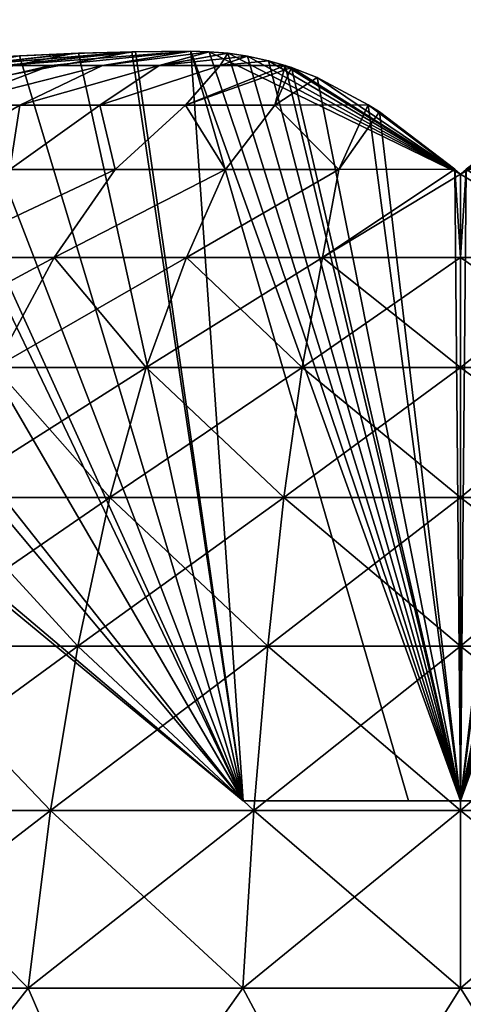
# Model space of a CAD drawing. Extents: x -547 to 547, y 0 to 578.
# Tile 125 of 256: x -500.18 to -498.99, y 551.96 to 554.58. Entities that reach past the tile are written whole.
import ezdxf

# ---------------------------------------------------------------- set-up
doc = ezdxf.new("R2010")
doc.units = 0
doc.header["$LTSCALE"] = 65.185185
for name, color, linetype in [('158', 7, 'CONTINUOUS'), ('159', 7, 'CONTINUOUS'), ('160', 7, 'CONTINUOUS'), ('161', 7, 'CONTINUOUS'), ('162', 7, 'CONTINUOUS'), ('163', 7, 'CONTINUOUS'), ('166', 7, 'CONTINUOUS'), ('175', 7, 'CONTINUOUS'), ('176', 7, 'CONTINUOUS'), ('20', 7, 'CONTINUOUS'), ('3', 7, 'CONTINUOUS'), ('332', 7, 'CONTINUOUS'), ('335', 7, 'CONTINUOUS'), ('9', 7, 'CONTINUOUS')]:
    doc.layers.add(name, color=color, linetype=linetype)

msp = doc.modelspace()

# ---------------------------------------------------------------- linework, layer by layer
at = {"layer": '158', "color": 6, "linetype": 'CONTINUOUS'}
for points in [[(-498.4208, 552.5, -43), (-498.8611, 552.5, -43.1389), (-499.5792, 552.5, -43), (-498.4208, 552.5, -43)], [(-499.5792, 552.5, -43), (-498.8611, 552.5, -43.1389), (-499.1389, 552.5, -43.1389), (-499.5792, 552.5, -43)], [(-499.1389, 552.5, -42.8611), (-498.4208, 552.5, -43), (-499.5792, 552.5, -43), (-499.1389, 552.5, -42.8611)], [(-498.8611, 552.5, -43.1389), (-499, 552.5, -43.5792), (-499.1389, 552.5, -43.1389), (-498.8611, 552.5, -43.1389)], [(-498.8611, 552.5, -42.8611), (-498.4208, 552.5, -43), (-499.1389, 552.5, -42.8611), (-498.8611, 552.5, -42.8611)], [(-499, 552.5, -42.4208), (-498.8611, 552.5, -42.8611), (-499.1389, 552.5, -42.8611), (-499, 552.5, -42.4208)]]:
    msp.add_3dface(points, dxfattribs=at)
at = {"layer": '159', "color": 6, "linetype": 'CONTINUOUS'}
for points in [[(-499.67, 554.4982, -43.8728), (-499.7191, 554.4998, -43.7191), (-499, 552.5, -43.5792), (-499.67, 554.4982, -43.8728)], [(-499, 552.5, -43.5792), (-499.7191, 554.4998, -43.7191), (-499.1389, 552.5, -43.1389), (-499, 552.5, -43.5792)], [(-499.6198, 554.494, -44.0269), (-499.67, 554.4982, -43.8728), (-499, 554.1718, -45.6027), (-499.6198, 554.494, -44.0269)], [(-499, 554.1718, -45.6027), (-499.67, 554.4982, -43.8728), (-499, 552.5, -43.5792), (-499, 554.1718, -45.6027)], [(-499.5675, 554.4864, -44.1836), (-499.6198, 554.494, -44.0269), (-499, 554.1718, -45.6027), (-499.5675, 554.4864, -44.1836)], [(-499.5117, 554.4742, -44.3459), (-499.5675, 554.4864, -44.1836), (-499, 554.1718, -45.6027), (-499.5117, 554.4742, -44.3459)], [(-499.4676, 554.4615, -44.4704), (-499.5117, 554.4742, -44.3459), (-499, 554.1718, -45.6027), (-499.4676, 554.4615, -44.4704)], [(-499.4505, 554.4558, -44.5176), (-499.4676, 554.4615, -44.4704), (-499, 554.1718, -45.6027), (-499.4505, 554.4558, -44.5176)], [(-499.3822, 554.4291, -44.7018), (-499.4505, 554.4558, -44.5176), (-499, 554.1718, -45.6027), (-499.3822, 554.4291, -44.7018)], [(-499.246, 554.3569, -45.0468), (-499.3822, 554.4291, -44.7018), (-499, 554.1718, -45.6027), (-499.246, 554.3569, -45.0468)], [(-499.216, 554.3381, -45.119), (-499.246, 554.3569, -45.0468), (-499.015, 554.1847, -45.5708), (-499.216, 554.3381, -45.119)], [(-499.015, 554.1847, -45.5708), (-499.246, 554.3569, -45.0468), (-499, 554.1718, -45.6027), (-499.015, 554.1847, -45.5708)]]:
    msp.add_3dface(points, dxfattribs=at)
at = {"layer": '160', "color": 6, "linetype": 'CONTINUOUS'}
for points in [[(-499.7191, 554.4998, -43.7191), (-499.8661, 554.4983, -43.6722), (-499.5792, 552.5, -43), (-499.7191, 554.4998, -43.7191)], [(-499.7191, 554.4998, -43.7191), (-499.5792, 552.5, -43), (-499.1389, 552.5, -43.1389), (-499.7191, 554.4998, -43.7191)], [(-500.3402, 554.4747, -43.5137), (-500.4705, 554.4615, -43.4676), (-499.5792, 552.5, -43), (-500.3402, 554.4747, -43.5137)], [(-500.1754, 554.4869, -43.5703), (-500.3402, 554.4747, -43.5137), (-499.5792, 552.5, -43), (-500.1754, 554.4869, -43.5703)], [(-500.018, 554.4943, -43.6228), (-500.1754, 554.4869, -43.5703), (-499.5792, 552.5, -43), (-500.018, 554.4943, -43.6228)], [(-499.8661, 554.4983, -43.6722), (-500.018, 554.4943, -43.6228), (-499.5792, 552.5, -43), (-499.8661, 554.4983, -43.6722)], [(-500.5149, 554.4561, -43.4515), (-500.7018, 554.4291, -43.3823), (-499.5792, 552.5, -43), (-500.5149, 554.4561, -43.4515)], [(-500.4705, 554.4615, -43.4676), (-500.5149, 554.4561, -43.4515), (-499.5792, 552.5, -43), (-500.4705, 554.4615, -43.4676)], [(-500.7018, 554.4291, -43.3823), (-501.0471, 554.3569, -43.2458), (-499.5792, 552.5, -43), (-500.7018, 554.4291, -43.3823)], [(-501.0471, 554.3569, -43.2458), (-501.1196, 554.3379, -43.2157), (-499.5792, 552.5, -43), (-501.0471, 554.3569, -43.2458)], [(-501.1196, 554.3379, -43.2157), (-501.5707, 554.1848, -43.0151), (-499.5792, 552.5, -43), (-501.1196, 554.3379, -43.2157)], [(-501.5707, 554.1848, -43.0151), (-501.6027, 554.1718, -43), (-499.5792, 552.5, -43), (-501.5707, 554.1848, -43.0151)]]:
    msp.add_3dface(points, dxfattribs=at)
at = {"layer": '161', "color": 6, "linetype": 'CONTINUOUS'}
for points in [[(-499.876, 554.4981, -42.331), (-499.7191, 554.4998, -42.2809), (-499.5792, 552.5, -43), (-499.876, 554.4981, -42.331)], [(-499.7191, 554.4998, -42.2809), (-499.1389, 552.5, -42.8611), (-499.5792, 552.5, -43), (-499.7191, 554.4998, -42.2809)], [(-501.6027, 554.1718, -43), (-500.0331, 554.4938, -42.3822), (-499.876, 554.4981, -42.331), (-501.6027, 554.1718, -43)], [(-501.6027, 554.1718, -43), (-499.876, 554.4981, -42.331), (-499.5792, 552.5, -43), (-501.6027, 554.1718, -43)], [(-501.6027, 554.1718, -43), (-500.1921, 554.4859, -42.4353), (-500.0331, 554.4938, -42.3822), (-501.6027, 554.1718, -43)]]:
    msp.add_3dface(points, dxfattribs=at)
at = {"layer": '162', "color": 6, "linetype": 'CONTINUOUS'}
for points in [[(-499.7191, 554.4998, -42.2809), (-499.67, 554.4982, -42.1272), (-499, 552.5, -42.4208), (-499.7191, 554.4998, -42.2809)], [(-499.7191, 554.4998, -42.2809), (-499, 552.5, -42.4208), (-499.1389, 552.5, -42.8611), (-499.7191, 554.4998, -42.2809)], [(-499.67, 554.4982, -42.1272), (-499.6199, 554.494, -41.9733), (-499, 552.5, -42.4208), (-499.67, 554.4982, -42.1272)], [(-499.6199, 554.494, -41.9733), (-499.5677, 554.4864, -41.8168), (-499, 552.5, -42.4208), (-499.6199, 554.494, -41.9733)], [(-499.5677, 554.4864, -41.8168), (-499.5119, 554.4742, -41.6546), (-499, 552.5, -42.4208), (-499.5677, 554.4864, -41.8168)], [(-499.5119, 554.4742, -41.6546), (-499.4676, 554.4615, -41.5296), (-499, 552.5, -42.4208), (-499.5119, 554.4742, -41.6546)], [(-499.4676, 554.4615, -41.5296), (-499.4508, 554.4559, -41.4832), (-499, 552.5, -42.4208), (-499.4676, 554.4615, -41.5296)], [(-499.4508, 554.4559, -41.4832), (-499.3825, 554.4292, -41.2989), (-499, 552.5, -42.4208), (-499.4508, 554.4559, -41.4832)], [(-499.3825, 554.4292, -41.2989), (-499.246, 554.3569, -40.9532), (-499, 552.5, -42.4208), (-499.3825, 554.4292, -41.2989)], [(-499.246, 554.3569, -40.9532), (-499.216, 554.3381, -40.8812), (-499, 552.5, -42.4208), (-499.246, 554.3569, -40.9532)], [(-499.216, 554.3381, -40.8812), (-499.015, 554.1847, -40.4292), (-499, 552.5, -42.4208), (-499.216, 554.3381, -40.8812)], [(-499.015, 554.1847, -40.4292), (-499, 554.1718, -40.3973), (-499, 552.5, -42.4208), (-499.015, 554.1847, -40.4292)]]:
    msp.add_3dface(points, dxfattribs=at)
at = {"layer": '163', "color": 6, "linetype": 'CONTINUOUS'}
for points in [[(-498.33, 554.4982, -42.1272), (-498.2809, 554.4998, -42.2809), (-499, 552.5, -42.4208), (-498.33, 554.4982, -42.1272)], [(-498.2809, 554.4998, -42.2809), (-498.8611, 552.5, -42.8611), (-499, 552.5, -42.4208), (-498.2809, 554.4998, -42.2809)], [(-499, 554.1718, -40.3973), (-498.3802, 554.494, -41.9731), (-498.33, 554.4982, -42.1272), (-499, 554.1718, -40.3973)], [(-499, 554.1718, -40.3973), (-498.33, 554.4982, -42.1272), (-499, 552.5, -42.4208), (-499, 554.1718, -40.3973)], [(-499, 554.1718, -40.3973), (-498.4325, 554.4864, -41.8164), (-498.3802, 554.494, -41.9731), (-499, 554.1718, -40.3973)], [(-499, 554.1718, -40.3973), (-498.4883, 554.4742, -41.6541), (-498.4325, 554.4864, -41.8164), (-499, 554.1718, -40.3973)], [(-499, 554.1718, -40.3973), (-498.5324, 554.4615, -41.5296), (-498.4883, 554.4742, -41.6541), (-499, 554.1718, -40.3973)], [(-498.5324, 554.4615, -41.5296), (-499, 554.1718, -40.3973), (-498.5495, 554.4558, -41.4824), (-498.5324, 554.4615, -41.5296)], [(-498.5495, 554.4558, -41.4824), (-499, 554.1718, -40.3973), (-498.6178, 554.4291, -41.2982), (-498.5495, 554.4558, -41.4824)], [(-499, 554.1718, -40.3973), (-498.754, 554.3569, -40.9532), (-498.6178, 554.4291, -41.2982), (-499, 554.1718, -40.3973)], [(-499, 554.1718, -40.3973), (-498.985, 554.1847, -40.4292), (-498.754, 554.3569, -40.9532), (-499, 554.1718, -40.3973)]]:
    msp.add_3dface(points, dxfattribs=at)
at = {"layer": '166', "color": 6, "linetype": 'CONTINUOUS'}
for points in [[(-498.2809, 554.4998, -43.7191), (-498.33, 554.4982, -43.8728), (-499, 552.5, -43.5792), (-498.2809, 554.4998, -43.7191)], [(-498.2809, 554.4998, -43.7191), (-499, 552.5, -43.5792), (-498.8611, 552.5, -43.1389), (-498.2809, 554.4998, -43.7191)], [(-498.33, 554.4982, -43.8728), (-498.3801, 554.494, -44.0267), (-499, 552.5, -43.5792), (-498.33, 554.4982, -43.8728)], [(-498.3801, 554.494, -44.0267), (-498.4323, 554.4864, -44.1832), (-499, 552.5, -43.5792), (-498.3801, 554.494, -44.0267)], [(-498.4323, 554.4864, -44.1832), (-498.4881, 554.4742, -44.3454), (-499, 552.5, -43.5792), (-498.4323, 554.4864, -44.1832)], [(-498.4881, 554.4742, -44.3454), (-498.5324, 554.4615, -44.4704), (-499, 552.5, -43.5792), (-498.4881, 554.4742, -44.3454)], [(-498.5324, 554.4615, -44.4704), (-498.5492, 554.4559, -44.5168), (-499, 552.5, -43.5792), (-498.5324, 554.4615, -44.4704)], [(-498.5492, 554.4559, -44.5168), (-498.6175, 554.4292, -44.7011), (-499, 552.5, -43.5792), (-498.5492, 554.4559, -44.5168)], [(-498.6175, 554.4292, -44.7011), (-498.754, 554.3569, -45.0468), (-499, 552.5, -43.5792), (-498.6175, 554.4292, -44.7011)], [(-498.754, 554.3569, -45.0468), (-498.784, 554.3381, -45.1188), (-499, 552.5, -43.5792), (-498.754, 554.3569, -45.0468)], [(-498.784, 554.3381, -45.1188), (-498.985, 554.1847, -45.5708), (-499, 552.5, -43.5792), (-498.784, 554.3381, -45.1188)], [(-498.985, 554.1847, -45.5708), (-499, 554.1718, -45.6027), (-499, 552.5, -43.5792), (-498.985, 554.1847, -45.5708)]]:
    msp.add_3dface(points, dxfattribs=at)
at = {"layer": '175', "color": 6, "linetype": 'CONTINUOUS'}
for points in [[(-500.0922, 554.4612, -41.9076), (-499.7191, 554.4998, -42.2809), (-500.2144, 554.4612, -42.0452), (-500.0922, 554.4612, -41.9076)], [(-500.2144, 554.4612, -42.0452), (-499.7191, 554.4998, -42.2809), (-499.876, 554.4981, -42.331), (-500.2144, 554.4612, -42.0452)], [(-499.9546, 554.4612, -41.7855), (-499.7191, 554.4998, -42.2809), (-500.0922, 554.4612, -41.9076), (-499.9546, 554.4612, -41.7855)], [(-499.67, 554.4982, -42.1272), (-499.7191, 554.4998, -42.2809), (-499.9546, 554.4612, -41.7855), (-499.67, 554.4982, -42.1272)], [(-500.3193, 554.4612, -42.1964), (-500.2144, 554.4612, -42.0452), (-499.876, 554.4981, -42.331), (-500.3193, 554.4612, -42.1964)], [(-500.0331, 554.4938, -42.3822), (-500.3193, 554.4612, -42.1964), (-499.876, 554.4981, -42.331), (-500.0331, 554.4938, -42.3822)], [(-500.1921, 554.4859, -42.4353), (-500.3193, 554.4612, -42.1964), (-500.0331, 554.4938, -42.3822), (-500.1921, 554.4859, -42.4353)], [(-499.8034, 554.4612, -41.6806), (-499.67, 554.4982, -42.1272), (-499.9546, 554.4612, -41.7855), (-499.8034, 554.4612, -41.6806)], [(-499.6199, 554.494, -41.9733), (-499.67, 554.4982, -42.1272), (-499.8034, 554.4612, -41.6806), (-499.6199, 554.494, -41.9733)], [(-499.6408, 554.4612, -41.5944), (-499.6199, 554.494, -41.9733), (-499.8034, 554.4612, -41.6806), (-499.6408, 554.4612, -41.5944)], [(-499.5677, 554.4864, -41.8168), (-499.6199, 554.494, -41.9733), (-499.6408, 554.4612, -41.5944), (-499.5677, 554.4864, -41.8168)], [(-499.5119, 554.4742, -41.6546), (-499.5677, 554.4864, -41.8168), (-499.6408, 554.4612, -41.5944), (-499.5119, 554.4742, -41.6546)], [(-499.4676, 554.4615, -41.5296), (-499.5119, 554.4742, -41.6546), (-499.6408, 554.4612, -41.5944), (-499.4676, 554.4615, -41.5296)], [(-500.0922, 554.4612, -41.9076), (-500.2144, 554.4612, -42.0452), (-500.548, 554.3553, -41.6285), (-500.0922, 554.4612, -41.9076)], [(-500.3714, 554.3553, -41.4519), (-500.0922, 554.4612, -41.9076), (-500.548, 554.3553, -41.6285), (-500.3714, 554.3553, -41.4519)], [(-499.9546, 554.4612, -41.7855), (-500.0922, 554.4612, -41.9076), (-500.3714, 554.3553, -41.4519), (-499.9546, 554.4612, -41.7855)], [(-500.1748, 554.3553, -41.2979), (-499.9546, 554.4612, -41.7855), (-500.3714, 554.3553, -41.4519), (-500.1748, 554.3553, -41.2979)], [(-499.8034, 554.4612, -41.6806), (-499.9546, 554.4612, -41.7855), (-500.1748, 554.3553, -41.2979), (-499.8034, 554.4612, -41.6806)], [(-499.9611, 554.3553, -41.1687), (-499.8034, 554.4612, -41.6806), (-500.1748, 554.3553, -41.2979), (-499.9611, 554.3553, -41.1687)], [(-499.6408, 554.4612, -41.5944), (-499.8034, 554.4612, -41.6806), (-499.9611, 554.3553, -41.1687), (-499.6408, 554.4612, -41.5944)], [(-499.7334, 554.3553, -41.0662), (-499.6408, 554.4612, -41.5944), (-499.9611, 554.3553, -41.1687), (-499.7334, 554.3553, -41.0662)], [(-499.4676, 554.4615, -41.5296), (-499.6408, 554.4612, -41.5944), (-499.7334, 554.3553, -41.0662), (-499.4676, 554.4615, -41.5296)], [(-499.495, 554.3553, -40.9919), (-499.4676, 554.4615, -41.5296), (-499.7334, 554.3553, -41.0662), (-499.495, 554.3553, -40.9919)], [(-499.4508, 554.4559, -41.4832), (-499.4676, 554.4615, -41.5296), (-499.495, 554.3553, -40.9919), (-499.4508, 554.4559, -41.4832)], [(-499.3825, 554.4292, -41.2989), (-499.4508, 554.4559, -41.4832), (-499.495, 554.3553, -40.9919), (-499.3825, 554.4292, -41.2989)], [(-499.246, 554.3569, -40.9532), (-499.3825, 554.4292, -41.2989), (-499.495, 554.3553, -40.9919), (-499.246, 554.3569, -40.9532)], [(-500.1748, 554.3553, -41.2979), (-500.3714, 554.3553, -41.4519), (-500.4653, 554.1838, -40.8838), (-500.1748, 554.3553, -41.2979)], [(-500.2017, 554.1838, -40.7238), (-500.1748, 554.3553, -41.2979), (-500.4653, 554.1838, -40.8838), (-500.2017, 554.1838, -40.7238)], [(-499.9611, 554.3553, -41.1687), (-500.1748, 554.3553, -41.2979), (-500.2017, 554.1838, -40.7238), (-499.9611, 554.3553, -41.1687)], [(-499.9209, 554.1838, -40.5965), (-499.9611, 554.3553, -41.1687), (-500.2017, 554.1838, -40.7238), (-499.9209, 554.1838, -40.5965)], [(-499.7334, 554.3553, -41.0662), (-499.9611, 554.3553, -41.1687), (-499.9209, 554.1838, -40.5965), (-499.7334, 554.3553, -41.0662)], [(-499.6269, 554.1838, -40.5036), (-499.7334, 554.3553, -41.0662), (-499.9209, 554.1838, -40.5965), (-499.6269, 554.1838, -40.5036)], [(-499.495, 554.3553, -40.9919), (-499.7334, 554.3553, -41.0662), (-499.6269, 554.1838, -40.5036), (-499.495, 554.3553, -40.9919)], [(-499.3239, 554.1838, -40.4465), (-499.495, 554.3553, -40.9919), (-499.6269, 554.1838, -40.5036), (-499.3239, 554.1838, -40.4465)], [(-499.246, 554.3569, -40.9532), (-499.495, 554.3553, -40.9919), (-499.3239, 554.1838, -40.4465), (-499.246, 554.3569, -40.9532)], [(-499.015, 554.1847, -40.4292), (-499.246, 554.3569, -40.9532), (-499.3239, 554.1838, -40.4465), (-499.015, 554.1847, -40.4292)], [(-499.216, 554.3381, -40.8812), (-499.246, 554.3569, -40.9532), (-499.015, 554.1847, -40.4292), (-499.216, 554.3381, -40.8812)], [(-499.9209, 554.1838, -40.5965), (-500.2017, 554.1838, -40.7238), (-500.4192, 553.9495, -40.296), (-499.9209, 554.1838, -40.5965)], [(-500.0829, 553.9495, -40.1446), (-499.9209, 554.1838, -40.5965), (-500.4192, 553.9495, -40.296), (-500.0829, 553.9495, -40.1446)], [(-499.6269, 554.1838, -40.5036), (-499.9209, 554.1838, -40.5965), (-500.0829, 553.9495, -40.1446), (-499.6269, 554.1838, -40.5036)], [(-499.7308, 553.9495, -40.0349), (-499.6269, 554.1838, -40.5036), (-500.0829, 553.9495, -40.1446), (-499.7308, 553.9495, -40.0349)], [(-499.3239, 554.1838, -40.4465), (-499.6269, 554.1838, -40.5036), (-499.7308, 553.9495, -40.0349), (-499.3239, 554.1838, -40.4465)], [(-499.3681, 553.9495, -39.9684), (-499.3239, 554.1838, -40.4465), (-499.7308, 553.9495, -40.0349), (-499.3681, 553.9495, -39.9684)], [(-499.015, 554.1847, -40.4292), (-499.3239, 554.1838, -40.4465), (-499.3681, 553.9495, -39.9684), (-499.015, 554.1847, -40.4292)], [(-499, 553.9495, -39.9462), (-499.015, 554.1847, -40.4292), (-499.3681, 553.9495, -39.9684), (-499, 553.9495, -39.9462)], [(-499, 554.1718, -40.3973), (-499.015, 554.1847, -40.4292), (-499, 553.9495, -39.9462), (-499, 554.1718, -40.3973)], [(-498.985, 554.1847, -40.4292), (-499, 554.1718, -40.3973), (-498.6319, 553.9495, -39.9684), (-498.985, 554.1847, -40.4292)], [(-498.6319, 553.9495, -39.9684), (-499, 554.1718, -40.3973), (-499, 553.9495, -39.9462), (-498.6319, 553.9495, -39.9684)], [(-500.0829, 553.9495, -40.1446), (-500.4192, 553.9495, -40.296), (-500.2412, 553.6562, -39.7273), (-500.0829, 553.9495, -40.1446)], [(-499.8376, 553.6562, -39.6016), (-500.0829, 553.9495, -40.1446), (-500.2412, 553.6562, -39.7273), (-499.8376, 553.6562, -39.6016)], [(-499.7308, 553.9495, -40.0349), (-500.0829, 553.9495, -40.1446), (-499.8376, 553.6562, -39.6016), (-499.7308, 553.9495, -40.0349)], [(-499.4219, 553.6562, -39.5254), (-499.7308, 553.9495, -40.0349), (-499.8376, 553.6562, -39.6016), (-499.4219, 553.6562, -39.5254)], [(-499.3681, 553.9495, -39.9684), (-499.7308, 553.9495, -40.0349), (-499.4219, 553.6562, -39.5254), (-499.3681, 553.9495, -39.9684)], [(-499, 553.6562, -39.4999), (-499.3681, 553.9495, -39.9684), (-499.4219, 553.6562, -39.5254), (-499, 553.6562, -39.4999)], [(-499, 553.9495, -39.9462), (-499.3681, 553.9495, -39.9684), (-499, 553.6562, -39.4999), (-499, 553.9495, -39.9462)], [(-498.6319, 553.9495, -39.9684), (-499, 553.9495, -39.9462), (-498.5781, 553.6562, -39.5254), (-498.6319, 553.9495, -39.9684)], [(-498.5781, 553.6562, -39.5254), (-499, 553.9495, -39.9462), (-499, 553.6562, -39.4999), (-498.5781, 553.6562, -39.5254)], [(-499.9347, 553.3087, -39.2079), (-500.2412, 553.6562, -39.7273), (-500.3849, 553.3087, -39.3482), (-499.9347, 553.3087, -39.2079)], [(-499.8376, 553.6562, -39.6016), (-500.2412, 553.6562, -39.7273), (-499.9347, 553.3087, -39.2079), (-499.8376, 553.6562, -39.6016)], [(-499.4708, 553.3087, -39.1229), (-499.8376, 553.6562, -39.6016), (-499.9347, 553.3087, -39.2079), (-499.4708, 553.3087, -39.1229)], [(-499.4219, 553.6562, -39.5254), (-499.8376, 553.6562, -39.6016), (-499.4708, 553.3087, -39.1229), (-499.4219, 553.6562, -39.5254)], [(-499, 553.3087, -39.0944), (-499.4219, 553.6562, -39.5254), (-499.4708, 553.3087, -39.1229), (-499, 553.3087, -39.0944)], [(-499, 553.6562, -39.4999), (-499.4219, 553.6562, -39.5254), (-499, 553.3087, -39.0944), (-499, 553.6562, -39.4999)], [(-498.5781, 553.6562, -39.5254), (-499, 553.6562, -39.4999), (-498.5292, 553.3087, -39.1229), (-498.5781, 553.6562, -39.5254)], [(-498.5292, 553.3087, -39.1229), (-499, 553.6562, -39.4999), (-499, 553.3087, -39.0944), (-498.5292, 553.3087, -39.1229)], [(-500.0204, 552.9125, -38.8602), (-500.3849, 553.3087, -39.3482), (-500.5119, 552.9125, -39.0134), (-500.0204, 552.9125, -38.8602)], [(-499.9347, 553.3087, -39.2079), (-500.3849, 553.3087, -39.3482), (-500.0204, 552.9125, -38.8602), (-499.9347, 553.3087, -39.2079)], [(-499.5139, 552.9125, -38.7674), (-499.9347, 553.3087, -39.2079), (-500.0204, 552.9125, -38.8602), (-499.5139, 552.9125, -38.7674)], [(-499.4708, 553.3087, -39.1229), (-499.9347, 553.3087, -39.2079), (-499.5139, 552.9125, -38.7674), (-499.4708, 553.3087, -39.1229)], [(-499, 552.9125, -38.7363), (-499.4708, 553.3087, -39.1229), (-499.5139, 552.9125, -38.7674), (-499, 552.9125, -38.7363)], [(-499, 553.3087, -39.0944), (-499.4708, 553.3087, -39.1229), (-499, 552.9125, -38.7363), (-499, 553.3087, -39.0944)], [(-498.5292, 553.3087, -39.1229), (-499, 553.3087, -39.0944), (-498.4861, 552.9125, -38.7674), (-498.5292, 553.3087, -39.1229)], [(-498.4861, 552.9125, -38.7674), (-499, 553.3087, -39.0944), (-499, 552.9125, -38.7363), (-498.4861, 552.9125, -38.7674)], [(-500.0933, 552.4741, -38.5642), (-500.5119, 552.9125, -39.0134), (-500.62, 552.4741, -38.7283), (-500.0933, 552.4741, -38.5642)], [(-500.0204, 552.9125, -38.8602), (-500.5119, 552.9125, -39.0134), (-500.0933, 552.4741, -38.5642), (-500.0204, 552.9125, -38.8602)], [(-499.5507, 552.4741, -38.4647), (-500.0204, 552.9125, -38.8602), (-500.0933, 552.4741, -38.5642), (-499.5507, 552.4741, -38.4647)], [(-499.5139, 552.9125, -38.7674), (-500.0204, 552.9125, -38.8602), (-499.5507, 552.4741, -38.4647), (-499.5139, 552.9125, -38.7674)], [(-499, 552.4741, -38.4314), (-499.5139, 552.9125, -38.7674), (-499.5507, 552.4741, -38.4647), (-499, 552.4741, -38.4314)], [(-499, 552.9125, -38.7363), (-499.5139, 552.9125, -38.7674), (-499, 552.4741, -38.4314), (-499, 552.9125, -38.7363)], [(-498.4861, 552.9125, -38.7674), (-499, 552.9125, -38.7363), (-498.4493, 552.4741, -38.4647), (-498.4861, 552.9125, -38.7674)], [(-498.4493, 552.4741, -38.4647), (-499, 552.9125, -38.7363), (-499, 552.4741, -38.4314), (-498.4493, 552.4741, -38.4647)], [(-500.1524, 552.0005, -38.3245), (-500.62, 552.4741, -38.7283), (-500.7076, 552.0005, -38.4975), (-500.1524, 552.0005, -38.3245)], [(-500.0933, 552.4741, -38.5642), (-500.62, 552.4741, -38.7283), (-500.1524, 552.0005, -38.3245), (-500.0933, 552.4741, -38.5642)], [(-499.5804, 552.0005, -38.2197), (-500.0933, 552.4741, -38.5642), (-500.1524, 552.0005, -38.3245), (-499.5804, 552.0005, -38.2197)], [(-499.5507, 552.4741, -38.4647), (-500.0933, 552.4741, -38.5642), (-499.5804, 552.0005, -38.2197), (-499.5507, 552.4741, -38.4647)], [(-499, 552.0005, -38.1846), (-499.5507, 552.4741, -38.4647), (-499.5804, 552.0005, -38.2197), (-499, 552.0005, -38.1846)], [(-499, 552.4741, -38.4314), (-499.5507, 552.4741, -38.4647), (-499, 552.0005, -38.1846), (-499, 552.4741, -38.4314)], [(-498.4493, 552.4741, -38.4647), (-499, 552.4741, -38.4314), (-498.4196, 552.0005, -38.2197), (-498.4493, 552.4741, -38.4647)], [(-498.4196, 552.0005, -38.2197), (-499, 552.4741, -38.4314), (-499, 552.0005, -38.1846), (-498.4196, 552.0005, -38.2197)], [(-500.5451, 551.5, -38.2448), (-500.1524, 552.0005, -38.3245), (-500.7076, 552.0005, -38.4975), (-500.5451, 551.5, -38.2448)], [(-500.5451, 551.5, -38.2448), (-499.9369, 551.5, -38.0886), (-500.1524, 552.0005, -38.3245), (-500.5451, 551.5, -38.2448)], [(-499.9369, 551.5, -38.0886), (-499.5804, 552.0005, -38.2197), (-500.1524, 552.0005, -38.3245), (-499.9369, 551.5, -38.0886)], [(-499.9369, 551.5, -38.0886), (-499.314, 551.5, -38.0099), (-499.5804, 552.0005, -38.2197), (-499.9369, 551.5, -38.0886)], [(-499.314, 551.5, -38.0099), (-499, 552.0005, -38.1846), (-499.5804, 552.0005, -38.2197), (-499.314, 551.5, -38.0099)], [(-499.314, 551.5, -38.0099), (-498.686, 551.5, -38.0099), (-499, 552.0005, -38.1846), (-499.314, 551.5, -38.0099)], [(-498.686, 551.5, -38.0099), (-498.4196, 552.0005, -38.2197), (-499, 552.0005, -38.1846), (-498.686, 551.5, -38.0099)]]:
    msp.add_3dface(points, dxfattribs=at)
at = {"layer": '176', "color": 6, "linetype": 'CONTINUOUS'}
for points in [[(-499.8661, 554.4983, -43.6722), (-499.7191, 554.4998, -43.7191), (-500.2145, 554.4612, -43.9546), (-499.8661, 554.4983, -43.6722)], [(-500.2145, 554.4612, -43.9546), (-499.7191, 554.4998, -43.7191), (-500.0923, 554.4612, -44.0923), (-500.2145, 554.4612, -43.9546)], [(-500.0923, 554.4612, -44.0923), (-499.7191, 554.4998, -43.7191), (-499.9547, 554.4612, -44.2145), (-500.0923, 554.4612, -44.0923)], [(-499.9547, 554.4612, -44.2145), (-499.7191, 554.4998, -43.7191), (-499.67, 554.4982, -43.8728), (-499.9547, 554.4612, -44.2145)], [(-500.018, 554.4943, -43.6228), (-499.8661, 554.4983, -43.6722), (-500.3194, 554.4612, -43.8034), (-500.018, 554.4943, -43.6228)], [(-500.3194, 554.4612, -43.8034), (-499.8661, 554.4983, -43.6722), (-500.2145, 554.4612, -43.9546), (-500.3194, 554.4612, -43.8034)], [(-500.1754, 554.4869, -43.5703), (-500.018, 554.4943, -43.6228), (-500.3194, 554.4612, -43.8034), (-500.1754, 554.4869, -43.5703)], [(-499.8035, 554.4612, -44.3194), (-499.9547, 554.4612, -44.2145), (-499.67, 554.4982, -43.8728), (-499.8035, 554.4612, -44.3194)], [(-499.6198, 554.494, -44.0269), (-499.8035, 554.4612, -44.3194), (-499.67, 554.4982, -43.8728), (-499.6198, 554.494, -44.0269)], [(-499.5675, 554.4864, -44.1836), (-499.8035, 554.4612, -44.3194), (-499.6198, 554.494, -44.0269), (-499.5675, 554.4864, -44.1836)], [(-499.6409, 554.4612, -44.4056), (-499.8035, 554.4612, -44.3194), (-499.5675, 554.4864, -44.1836), (-499.6409, 554.4612, -44.4056)], [(-499.5117, 554.4742, -44.3459), (-499.6409, 554.4612, -44.4056), (-499.5675, 554.4864, -44.1836), (-499.5117, 554.4742, -44.3459)], [(-499.4676, 554.4615, -44.4704), (-499.6409, 554.4612, -44.4056), (-499.5117, 554.4742, -44.3459), (-499.4676, 554.4615, -44.4704)], [(-500.2145, 554.4612, -43.9546), (-500.0923, 554.4612, -44.0923), (-500.548, 554.3553, -44.3715), (-500.2145, 554.4612, -43.9546)], [(-500.548, 554.3553, -44.3715), (-500.0923, 554.4612, -44.0923), (-500.3715, 554.3553, -44.5481), (-500.548, 554.3553, -44.3715)], [(-500.0923, 554.4612, -44.0923), (-499.9547, 554.4612, -44.2145), (-500.3715, 554.3553, -44.5481), (-500.0923, 554.4612, -44.0923)], [(-500.3715, 554.3553, -44.5481), (-499.9547, 554.4612, -44.2145), (-500.1749, 554.3553, -44.7021), (-500.3715, 554.3553, -44.5481)], [(-499.9547, 554.4612, -44.2145), (-499.8035, 554.4612, -44.3194), (-500.1749, 554.3553, -44.7021), (-499.9547, 554.4612, -44.2145)], [(-500.1749, 554.3553, -44.7021), (-499.8035, 554.4612, -44.3194), (-499.9612, 554.3553, -44.8313), (-500.1749, 554.3553, -44.7021)], [(-499.8035, 554.4612, -44.3194), (-499.6409, 554.4612, -44.4056), (-499.9612, 554.3553, -44.8313), (-499.8035, 554.4612, -44.3194)], [(-499.9612, 554.3553, -44.8313), (-499.6409, 554.4612, -44.4056), (-499.7335, 554.3553, -44.9338), (-499.9612, 554.3553, -44.8313)], [(-499.6409, 554.4612, -44.4056), (-499.4676, 554.4615, -44.4704), (-499.7335, 554.3553, -44.9338), (-499.6409, 554.4612, -44.4056)], [(-499.4676, 554.4615, -44.4704), (-499.4505, 554.4558, -44.5176), (-499.7335, 554.3553, -44.9338), (-499.4676, 554.4615, -44.4704)], [(-499.7335, 554.3553, -44.9338), (-499.4505, 554.4558, -44.5176), (-499.495, 554.3553, -45.0081), (-499.7335, 554.3553, -44.9338)], [(-499.495, 554.3553, -45.0081), (-499.4505, 554.4558, -44.5176), (-499.3822, 554.4291, -44.7018), (-499.495, 554.3553, -45.0081)], [(-499.246, 554.3569, -45.0468), (-499.495, 554.3553, -45.0081), (-499.3822, 554.4291, -44.7018), (-499.246, 554.3569, -45.0468)], [(-500.3715, 554.3553, -44.5481), (-500.1749, 554.3553, -44.7021), (-500.4652, 554.1838, -45.1162), (-500.3715, 554.3553, -44.5481)], [(-500.4652, 554.1838, -45.1162), (-500.1749, 554.3553, -44.7021), (-500.2017, 554.1838, -45.2762), (-500.4652, 554.1838, -45.1162)], [(-500.1749, 554.3553, -44.7021), (-499.9612, 554.3553, -44.8313), (-500.2017, 554.1838, -45.2762), (-500.1749, 554.3553, -44.7021)], [(-500.2017, 554.1838, -45.2762), (-499.9612, 554.3553, -44.8313), (-499.9209, 554.1838, -45.4035), (-500.2017, 554.1838, -45.2762)], [(-499.9612, 554.3553, -44.8313), (-499.7335, 554.3553, -44.9338), (-499.9209, 554.1838, -45.4035), (-499.9612, 554.3553, -44.8313)], [(-499.9209, 554.1838, -45.4035), (-499.7335, 554.3553, -44.9338), (-499.6269, 554.1838, -45.4964), (-499.9209, 554.1838, -45.4035)], [(-499.7335, 554.3553, -44.9338), (-499.495, 554.3553, -45.0081), (-499.6269, 554.1838, -45.4964), (-499.7335, 554.3553, -44.9338)], [(-499.6269, 554.1838, -45.4964), (-499.495, 554.3553, -45.0081), (-499.3239, 554.1838, -45.5535), (-499.6269, 554.1838, -45.4964)], [(-499.495, 554.3553, -45.0081), (-499.246, 554.3569, -45.0468), (-499.3239, 554.1838, -45.5535), (-499.495, 554.3553, -45.0081)], [(-499.246, 554.3569, -45.0468), (-499.216, 554.3381, -45.119), (-499.3239, 554.1838, -45.5535), (-499.246, 554.3569, -45.0468)], [(-499.3239, 554.1838, -45.5535), (-499.216, 554.3381, -45.119), (-499.015, 554.1847, -45.5708), (-499.3239, 554.1838, -45.5535)], [(-500.2017, 554.1838, -45.2762), (-499.9209, 554.1838, -45.4035), (-500.4192, 553.9495, -45.704), (-500.2017, 554.1838, -45.2762)], [(-500.4192, 553.9495, -45.704), (-499.9209, 554.1838, -45.4035), (-500.0829, 553.9495, -45.8554), (-500.4192, 553.9495, -45.704)], [(-499.9209, 554.1838, -45.4035), (-499.6269, 554.1838, -45.4964), (-500.0829, 553.9495, -45.8554), (-499.9209, 554.1838, -45.4035)], [(-500.0829, 553.9495, -45.8554), (-499.6269, 554.1838, -45.4964), (-499.7308, 553.9495, -45.9651), (-500.0829, 553.9495, -45.8554)], [(-499.6269, 554.1838, -45.4964), (-499.3239, 554.1838, -45.5535), (-499.7308, 553.9495, -45.9651), (-499.6269, 554.1838, -45.4964)], [(-499.7308, 553.9495, -45.9651), (-499.3239, 554.1838, -45.5535), (-499.3681, 553.9495, -46.0316), (-499.7308, 553.9495, -45.9651)], [(-499.3239, 554.1838, -45.5535), (-499.015, 554.1847, -45.5708), (-499.3681, 553.9495, -46.0316), (-499.3239, 554.1838, -45.5535)], [(-499.015, 554.1847, -45.5708), (-499, 554.1718, -45.6027), (-499.3681, 553.9495, -46.0316), (-499.015, 554.1847, -45.5708)], [(-499, 553.9495, -46.0538), (-499, 554.1718, -45.6027), (-498.985, 554.1847, -45.5708), (-499, 553.9495, -46.0538)], [(-498.6319, 553.9495, -46.0316), (-499, 553.9495, -46.0538), (-498.985, 554.1847, -45.5708), (-498.6319, 553.9495, -46.0316)], [(-499.3681, 553.9495, -46.0316), (-499, 554.1718, -45.6027), (-499, 553.9495, -46.0538), (-499.3681, 553.9495, -46.0316)], [(-500.4192, 553.9495, -45.704), (-500.0829, 553.9495, -45.8554), (-500.6266, 553.6562, -46.0992), (-500.4192, 553.9495, -45.704)], [(-500.6266, 553.6562, -46.0992), (-500.0829, 553.9495, -45.8554), (-500.2412, 553.6562, -46.2727), (-500.6266, 553.6562, -46.0992)], [(-500.0829, 553.9495, -45.8554), (-499.7308, 553.9495, -45.9651), (-500.2412, 553.6562, -46.2727), (-500.0829, 553.9495, -45.8554)], [(-500.2412, 553.6562, -46.2727), (-499.7308, 553.9495, -45.9651), (-499.8376, 553.6562, -46.3984), (-500.2412, 553.6562, -46.2727)], [(-499.7308, 553.9495, -45.9651), (-499.3681, 553.9495, -46.0316), (-499.8376, 553.6562, -46.3984), (-499.7308, 553.9495, -45.9651)], [(-499.8376, 553.6562, -46.3984), (-499.3681, 553.9495, -46.0316), (-499.4219, 553.6562, -46.4746), (-499.8376, 553.6562, -46.3984)], [(-499.3681, 553.9495, -46.0316), (-499, 553.9495, -46.0538), (-499.4219, 553.6562, -46.4746), (-499.3681, 553.9495, -46.0316)], [(-499.4219, 553.6562, -46.4746), (-499, 553.9495, -46.0538), (-499, 553.6562, -46.5001), (-499.4219, 553.6562, -46.4746)], [(-499, 553.9495, -46.0538), (-498.6319, 553.9495, -46.0316), (-499, 553.6562, -46.5001), (-499, 553.9495, -46.0538)], [(-499, 553.6562, -46.5001), (-498.6319, 553.9495, -46.0316), (-498.5781, 553.6562, -46.4746), (-499, 553.6562, -46.5001)], [(-500.2412, 553.6562, -46.2727), (-499.8376, 553.6562, -46.3984), (-500.3849, 553.3087, -46.6518), (-500.2412, 553.6562, -46.2727)], [(-500.3849, 553.3087, -46.6518), (-499.8376, 553.6562, -46.3984), (-499.9347, 553.3087, -46.7921), (-500.3849, 553.3087, -46.6518)], [(-499.8376, 553.6562, -46.3984), (-499.4219, 553.6562, -46.4746), (-499.9347, 553.3087, -46.7921), (-499.8376, 553.6562, -46.3984)], [(-499.9347, 553.3087, -46.7921), (-499.4219, 553.6562, -46.4746), (-499.4708, 553.3087, -46.8771), (-499.9347, 553.3087, -46.7921)], [(-499.4219, 553.6562, -46.4746), (-499, 553.6562, -46.5001), (-499.4708, 553.3087, -46.8771), (-499.4219, 553.6562, -46.4746)], [(-499.4708, 553.3087, -46.8771), (-499, 553.6562, -46.5001), (-499, 553.3087, -46.9056), (-499.4708, 553.3087, -46.8771)], [(-499, 553.6562, -46.5001), (-498.5781, 553.6562, -46.4746), (-499, 553.3087, -46.9056), (-499, 553.6562, -46.5001)], [(-499, 553.3087, -46.9056), (-498.5781, 553.6562, -46.4746), (-498.5292, 553.3087, -46.8771), (-499, 553.3087, -46.9056)], [(-500.3849, 553.3087, -46.6518), (-499.9347, 553.3087, -46.7921), (-500.5119, 552.9125, -46.9866), (-500.3849, 553.3087, -46.6518)], [(-500.5119, 552.9125, -46.9866), (-499.9347, 553.3087, -46.7921), (-500.0204, 552.9125, -47.1398), (-500.5119, 552.9125, -46.9866)], [(-499.9347, 553.3087, -46.7921), (-499.4708, 553.3087, -46.8771), (-500.0204, 552.9125, -47.1398), (-499.9347, 553.3087, -46.7921)], [(-500.0204, 552.9125, -47.1398), (-499.4708, 553.3087, -46.8771), (-499.5139, 552.9125, -47.2326), (-500.0204, 552.9125, -47.1398)], [(-499.4708, 553.3087, -46.8771), (-499, 553.3087, -46.9056), (-499.5139, 552.9125, -47.2326), (-499.4708, 553.3087, -46.8771)], [(-499.5139, 552.9125, -47.2326), (-499, 553.3087, -46.9056), (-499, 552.9125, -47.2637), (-499.5139, 552.9125, -47.2326)], [(-499, 553.3087, -46.9056), (-498.5292, 553.3087, -46.8771), (-499, 552.9125, -47.2637), (-499, 553.3087, -46.9056)], [(-499, 552.9125, -47.2637), (-498.5292, 553.3087, -46.8771), (-498.4861, 552.9125, -47.2326), (-499, 552.9125, -47.2637)], [(-500.5119, 552.9125, -46.9866), (-500.0204, 552.9125, -47.1398), (-500.62, 552.4741, -47.2717), (-500.5119, 552.9125, -46.9866)], [(-500.62, 552.4741, -47.2717), (-500.0204, 552.9125, -47.1398), (-500.0933, 552.4741, -47.4358), (-500.62, 552.4741, -47.2717)], [(-500.0204, 552.9125, -47.1398), (-499.5139, 552.9125, -47.2326), (-500.0933, 552.4741, -47.4358), (-500.0204, 552.9125, -47.1398)], [(-500.0933, 552.4741, -47.4358), (-499.5139, 552.9125, -47.2326), (-499.5507, 552.4741, -47.5353), (-500.0933, 552.4741, -47.4358)], [(-499.5139, 552.9125, -47.2326), (-499, 552.9125, -47.2637), (-499.5507, 552.4741, -47.5353), (-499.5139, 552.9125, -47.2326)], [(-499.5507, 552.4741, -47.5353), (-499, 552.9125, -47.2637), (-499, 552.4741, -47.5686), (-499.5507, 552.4741, -47.5353)], [(-499, 552.9125, -47.2637), (-498.4861, 552.9125, -47.2326), (-499, 552.4741, -47.5686), (-499, 552.9125, -47.2637)], [(-499, 552.4741, -47.5686), (-498.4861, 552.9125, -47.2326), (-498.4493, 552.4741, -47.5353), (-499, 552.4741, -47.5686)], [(-500.62, 552.4741, -47.2717), (-500.0933, 552.4741, -47.4358), (-500.7076, 552.0005, -47.5025), (-500.62, 552.4741, -47.2717)], [(-500.7076, 552.0005, -47.5025), (-500.0933, 552.4741, -47.4358), (-500.1524, 552.0005, -47.6755), (-500.7076, 552.0005, -47.5025)], [(-500.0933, 552.4741, -47.4358), (-499.5507, 552.4741, -47.5353), (-500.1524, 552.0005, -47.6755), (-500.0933, 552.4741, -47.4358)], [(-500.1524, 552.0005, -47.6755), (-499.5507, 552.4741, -47.5353), (-499.5804, 552.0005, -47.7803), (-500.1524, 552.0005, -47.6755)], [(-499.5507, 552.4741, -47.5353), (-499, 552.4741, -47.5686), (-499.5804, 552.0005, -47.7803), (-499.5507, 552.4741, -47.5353)], [(-499.5804, 552.0005, -47.7803), (-499, 552.4741, -47.5686), (-499, 552.0005, -47.8154), (-499.5804, 552.0005, -47.7803)], [(-499, 552.4741, -47.5686), (-498.4493, 552.4741, -47.5353), (-499, 552.0005, -47.8154), (-499, 552.4741, -47.5686)], [(-499, 552.0005, -47.8154), (-498.4493, 552.4741, -47.5353), (-498.4196, 552.0005, -47.7803), (-499, 552.0005, -47.8154)], [(-500.5451, 551.5, -47.7552), (-500.7076, 552.0005, -47.5025), (-500.1524, 552.0005, -47.6755), (-500.5451, 551.5, -47.7552)], [(-499.9369, 551.5, -47.9114), (-500.5451, 551.5, -47.7552), (-500.1524, 552.0005, -47.6755), (-499.9369, 551.5, -47.9114)], [(-499.9369, 551.5, -47.9114), (-500.1524, 552.0005, -47.6755), (-499.5804, 552.0005, -47.7803), (-499.9369, 551.5, -47.9114)], [(-499.314, 551.5, -47.9901), (-499.9369, 551.5, -47.9114), (-499.5804, 552.0005, -47.7803), (-499.314, 551.5, -47.9901)], [(-499.314, 551.5, -47.9901), (-499.5804, 552.0005, -47.7803), (-499, 552.0005, -47.8154), (-499.314, 551.5, -47.9901)], [(-498.686, 551.5, -47.9901), (-499.314, 551.5, -47.9901), (-499, 552.0005, -47.8154), (-498.686, 551.5, -47.9901)], [(-498.686, 551.5, -47.9901), (-499, 552.0005, -47.8154), (-498.4196, 552.0005, -47.7803), (-498.686, 551.5, -47.9901)]]:
    msp.add_3dface(points, dxfattribs=at)
at = {"layer": '20', "color": 7, "linetype": 'CONTINUOUS'}
for points in [[(-530.5, 551.5, 42.9), (-545.5, 577.8, 42.9), (-349, 9.5, 42.9), (-530.5, 551.5, 42.9)], [(-545.5, 577.8, 42.9), (-545.5, 1.5, 42.9), (-349, 9.5, 42.9), (-545.5, 577.8, 42.9)]]:
    msp.add_3dface(points, dxfattribs=at)
at = {"layer": '3', "color": 7, "linetype": 'CONTINUOUS'}
for points in [[(528.7, 1.5, -68), (-528.7, 1.5, -68), (528.7, 576.5, -68), (528.7, 1.5, -68)], [(528.7, 576.5, -68), (-528.7, 1.5, -68), (-528.7, 576.5, -68), (528.7, 576.5, -68)]]:
    msp.add_3dface(points, dxfattribs=at)
at = {"layer": '332', "color": 7, "linetype": 'CONTINUOUS'}
for points in [[(-525, 576.5, 68), (-525, 1.5, 68), (-229.5, 12, 68), (-525, 576.5, 68)], [(-525, 576.5, 68), (-229.5, 12, 68), (-229.5, 29, 68), (-525, 576.5, 68)], [(-525, 576.5, 68), (-229.5, 29, 68), (-229.5, 46, 68), (-525, 576.5, 68)], [(-525, 576.5, 68), (-229.5, 46, 68), (-229.5, 63, 68), (-525, 576.5, 68)], [(-525, 576.5, 68), (-229.5, 63, 68), (-229.5, 80, 68), (-525, 576.5, 68)], [(-525, 576.5, 68), (-69.5, 80, 68), (-69.5, 97, 68), (-525, 576.5, 68)], [(-69.5, 80, 68), (-525, 576.5, 68), (-94.3747, 105.9547, 68), (-69.5, 80, 68)], [(-525, 576.5, 68), (-229.5, 80, 68), (-229.5, 97, 68), (-525, 576.5, 68)], [(-63.1304, 107, 68), (-525, 576.5, 68), (-63.5919, 106.9694, 68), (-63.1304, 107, 68)], [(-525, 576.5, 68), (-63.1304, 107, 68), (0, 576.5, 68), (-525, 576.5, 68)], [(-63.5919, 106.9694, 68), (-525, 576.5, 68), (-64.0454, 106.8783, 68), (-63.5919, 106.9694, 68)], [(-64.0454, 106.8783, 68), (-525, 576.5, 68), (-64.4829, 106.7281, 68), (-64.0454, 106.8783, 68)], [(-64.4829, 106.7281, 68), (-525, 576.5, 68), (-64.8968, 106.5216, 68), (-64.4829, 106.7281, 68)], [(-64.8968, 106.5216, 68), (-525, 576.5, 68), (-65.2798, 106.2622, 68), (-64.8968, 106.5216, 68)], [(-65.2798, 106.2622, 68), (-525, 576.5, 68), (-65.6253, 105.9547, 68), (-65.2798, 106.2622, 68)], [(-65.6253, 105.9547, 68), (-525, 576.5, 68), (-65.9272, 105.6042, 68), (-65.6253, 105.9547, 68)], [(-65.9272, 105.6042, 68), (-525, 576.5, 68), (-66.1803, 105.217, 68), (-65.9272, 105.6042, 68)], [(-66.1803, 105.217, 68), (-525, 576.5, 68), (-66.3801, 104.7999, 68), (-66.1803, 105.217, 68)], [(-66.3801, 104.7999, 68), (-525, 576.5, 68), (-69.5, 97, 68), (-66.3801, 104.7999, 68)], [(-94.3747, 105.9547, 68), (-525, 576.5, 68), (-94.7202, 106.2622, 68), (-94.3747, 105.9547, 68)], [(-94.7202, 106.2622, 68), (-525, 576.5, 68), (-95.1032, 106.5216, 68), (-94.7202, 106.2622, 68)], [(-95.1032, 106.5216, 68), (-525, 576.5, 68), (-95.5171, 106.7281, 68), (-95.1032, 106.5216, 68)], [(-95.5171, 106.7281, 68), (-525, 576.5, 68), (-95.9546, 106.8783, 68), (-95.5171, 106.7281, 68)], [(-95.9546, 106.8783, 68), (-525, 576.5, 68), (-96.4081, 106.9694, 68), (-95.9546, 106.8783, 68)], [(-96.4081, 106.9694, 68), (-525, 576.5, 68), (-96.8696, 107, 68), (-96.4081, 106.9694, 68)], [(-96.8696, 107, 68), (-525, 576.5, 68), (-223.1304, 107, 68), (-96.8696, 107, 68)], [(-223.1304, 107, 68), (-525, 576.5, 68), (-223.5919, 106.9694, 68), (-223.1304, 107, 68)], [(-223.5919, 106.9694, 68), (-525, 576.5, 68), (-224.0454, 106.8783, 68), (-223.5919, 106.9694, 68)], [(-224.0454, 106.8783, 68), (-525, 576.5, 68), (-224.4829, 106.7281, 68), (-224.0454, 106.8783, 68)], [(-224.4829, 106.7281, 68), (-525, 576.5, 68), (-224.8968, 106.5216, 68), (-224.4829, 106.7281, 68)], [(-224.8968, 106.5216, 68), (-525, 576.5, 68), (-225.2798, 106.2622, 68), (-224.8968, 106.5216, 68)], [(-225.2798, 106.2622, 68), (-525, 576.5, 68), (-225.6253, 105.9547, 68), (-225.2798, 106.2622, 68)], [(-225.6253, 105.9547, 68), (-525, 576.5, 68), (-225.9272, 105.6042, 68), (-225.6253, 105.9547, 68)], [(-225.9272, 105.6042, 68), (-525, 576.5, 68), (-226.1803, 105.217, 68), (-225.9272, 105.6042, 68)], [(-226.1803, 105.217, 68), (-525, 576.5, 68), (-226.3801, 104.7999, 68), (-226.1803, 105.217, 68)], [(-226.3801, 104.7999, 68), (-525, 576.5, 68), (-229.5, 97, 68), (-226.3801, 104.7999, 68)]]:
    msp.add_3dface(points, dxfattribs=at)
at = {"layer": '335', "color": 7, "linetype": 'CONTINUOUS'}
for points in [[(-545.5, 576.5, 43), (-349, 551.5, 43), (-545.5, 1.5, 43), (-545.5, 576.5, 43)], [(-349, 551.5, 43), (-545.5, 576.5, 43), (545.5, 576.5, 43), (-349, 551.5, 43)]]:
    msp.add_3dface(points, dxfattribs=at)
at = {"layer": '9', "color": 7, "linetype": 'CONTINUOUS'}
for points in [[(-528.7, 551.5, -50), (-349, 551.5, -50), (-528.7, 576.5, -50), (-528.7, 551.5, -50)], [(-349, 551.5, -50), (349, 551.5, -50), (-528.7, 576.5, -50), (-349, 551.5, -50)], [(349, 551.5, -50), (528.7, 551.5, -50), (-528.7, 576.5, -50), (349, 551.5, -50)], [(-528.7, 576.5, -50), (528.7, 551.5, -50), (528.7, 576.5, -50), (-528.7, 576.5, -50)]]:
    msp.add_3dface(points, dxfattribs=at)

doc.saveas('drawing.dxf')
